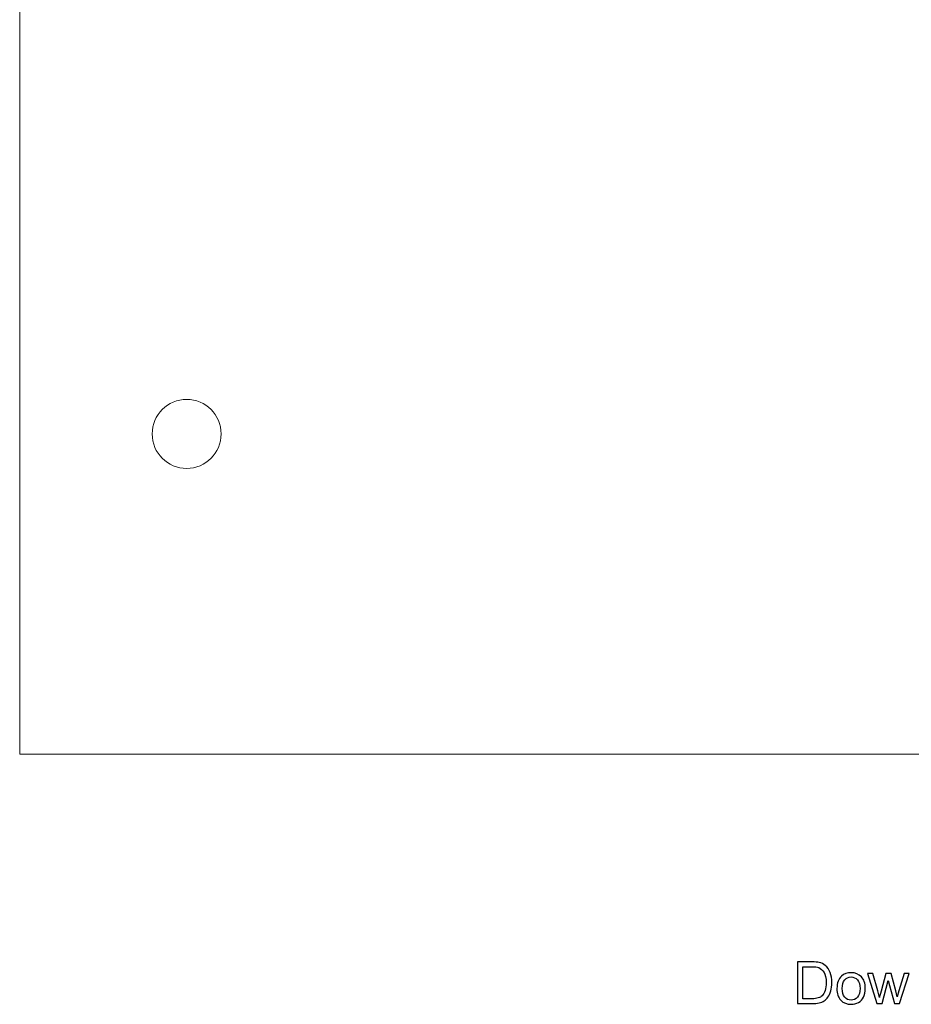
# Model space of a CAD drawing. Header units: millimetres. Extents: x -354 to 271, y -338 to 361.
# Tile 1 of 38: x -353 to -224, y -338 to -195. Entities that reach past the tile are written whole.
import ezdxf

# ---------------------------------------------------------------- set-up
doc = ezdxf.new("R2010")
doc.units = ezdxf.units.MM
doc.header["$MEASUREMENT"] = 0
doc.layers.add('Layer 1', color=7, linetype='Continuous')

msp = doc.modelspace()

# ---------------------------------------------------------------- linework, layer by layer
at = {"layer": 'Layer 1', "color": 175, "lineweight": 20}
for points, knots in [([(-353.4926, -301.8892), (-353.4926, -301.8892), (28.113, -301.8892), (28.113, -301.8892), (28.113, -301.8892), (28.113, -301.8892), (28.113, -51.8892), (28.113, -51.8892), (28.113, -51.8892), (28.113, -51.8892), (-353.4926, -51.8892), (-353.4926, -51.8892), (-353.4926, -51.8892), (-353.4926, -51.8892), (-353.4926, -301.8892), (-353.4926, -301.8892), (-353.4926, -301.8892), (-353.4926, -301.8892), (-353.4926, -301.8892), (-353.4926, -301.8892)], [0, 0, 0, 0, 0.16666667, 0.16666667, 0.16666667, 0.16666667, 0.33333333, 0.33333333, 0.33333333, 0.33333333, 0.5, 0.5, 0.5, 0.5, 0.66666667, 0.66666667, 0.66666667, 0.66666667, 1, 1, 1, 1]), ([(-329.2739, -250.477), (-332.0353, -250.477), (-334.2739, -252.7156), (-334.2739, -255.477), (-334.2739, -255.477), (-334.2739, -258.2384), (-332.0353, -260.477), (-329.2739, -260.477), (-329.2739, -260.477), (-326.5125, -260.477), (-324.2739, -258.2384), (-324.2739, -255.477), (-324.2739, -255.477), (-324.2739, -252.7156), (-326.5125, -250.477), (-329.2739, -250.477)], [0, 0, 0, 0, 0.2, 0.2, 0.2, 0.2, 0.4, 0.4, 0.4, 0.4, 0.6, 0.6, 0.6, 0.6, 1, 1, 1, 1]), ([(-329.2739, -250.477), (-332.0353, -250.477), (-334.2739, -252.7156), (-334.2739, -255.477), (-334.2739, -255.477), (-334.2739, -258.2384), (-332.0353, -260.477), (-329.2739, -260.477), (-329.2739, -260.477), (-326.5125, -260.477), (-324.2739, -258.2384), (-324.2739, -255.477), (-324.2739, -255.477), (-324.2739, -252.7156), (-326.5125, -250.477), (-329.2739, -250.477)], [0, 0, 0, 0, 0.2, 0.2, 0.2, 0.2, 0.4, 0.4, 0.4, 0.4, 0.6, 0.6, 0.6, 0.6, 1, 1, 1, 1]), ([(-329.2739, -250.477), (-332.0353, -250.477), (-334.2739, -252.7156), (-334.2739, -255.477), (-334.2739, -255.477), (-334.2739, -258.2384), (-332.0353, -260.477), (-329.2739, -260.477), (-329.2739, -260.477), (-326.5125, -260.477), (-324.2739, -258.2384), (-324.2739, -255.477), (-324.2739, -255.477), (-324.2739, -252.7156), (-326.5125, -250.477), (-329.2739, -250.477)], [0, 0, 0, 0, 0.2, 0.2, 0.2, 0.2, 0.4, 0.4, 0.4, 0.4, 0.6, 0.6, 0.6, 0.6, 1, 1, 1, 1]), ([(-329.2739, -250.477), (-332.0353, -250.477), (-334.2739, -252.7156), (-334.2739, -255.477), (-334.2739, -255.477), (-334.2739, -258.2384), (-332.0353, -260.477), (-329.2739, -260.477), (-329.2739, -260.477), (-326.5125, -260.477), (-324.2739, -258.2384), (-324.2739, -255.477), (-324.2739, -255.477), (-324.2739, -252.7156), (-326.5125, -250.477), (-329.2739, -250.477)], [0, 0, 0, 0, 0.2, 0.2, 0.2, 0.2, 0.4, 0.4, 0.4, 0.4, 0.6, 0.6, 0.6, 0.6, 1, 1, 1, 1]), ([(-329.2739, -250.477), (-332.0353, -250.477), (-334.2739, -252.7156), (-334.2739, -255.477), (-334.2739, -255.477), (-334.2739, -258.2384), (-332.0353, -260.477), (-329.2739, -260.477), (-329.2739, -260.477), (-326.5125, -260.477), (-324.2739, -258.2384), (-324.2739, -255.477), (-324.2739, -255.477), (-324.2739, -252.7156), (-326.5125, -250.477), (-329.2739, -250.477)], [0, 0, 0, 0, 0.2, 0.2, 0.2, 0.2, 0.4, 0.4, 0.4, 0.4, 0.6, 0.6, 0.6, 0.6, 1, 1, 1, 1]), ([(-329.2739, -250.477), (-332.0353, -250.477), (-334.2739, -252.7156), (-334.2739, -255.477), (-334.2739, -255.477), (-334.2739, -258.2384), (-332.0353, -260.477), (-329.2739, -260.477), (-329.2739, -260.477), (-326.5125, -260.477), (-324.2739, -258.2384), (-324.2739, -255.477), (-324.2739, -255.477), (-324.2739, -252.7156), (-326.5125, -250.477), (-329.2739, -250.477)], [0, 0, 0, 0, 0.2, 0.2, 0.2, 0.2, 0.4, 0.4, 0.4, 0.4, 0.6, 0.6, 0.6, 0.6, 1, 1, 1, 1]), ([(-329.2739, -250.477), (-332.0353, -250.477), (-334.2739, -252.7156), (-334.2739, -255.477), (-334.2739, -255.477), (-334.2739, -258.2384), (-332.0353, -260.477), (-329.2739, -260.477), (-329.2739, -260.477), (-326.5125, -260.477), (-324.2739, -258.2384), (-324.2739, -255.477), (-324.2739, -255.477), (-324.2739, -252.7156), (-326.5125, -250.477), (-329.2739, -250.477)], [0, 0, 0, 0, 0.2, 0.2, 0.2, 0.2, 0.4, 0.4, 0.4, 0.4, 0.6, 0.6, 0.6, 0.6, 1, 1, 1, 1]), ([(-329.2739, -250.477), (-332.0353, -250.477), (-334.2739, -252.7156), (-334.2739, -255.477), (-334.2739, -255.477), (-334.2739, -258.2384), (-332.0353, -260.477), (-329.2739, -260.477), (-329.2739, -260.477), (-326.5125, -260.477), (-324.2739, -258.2385), (-324.2739, -255.477), (-324.2739, -255.477), (-324.2739, -252.7156), (-326.5125, -250.477), (-329.2739, -250.477)], [0, 0, 0, 0, 0.2, 0.2, 0.2, 0.2, 0.4, 0.4, 0.4, 0.4, 0.6, 0.6, 0.6, 0.6, 1, 1, 1, 1]), ([(-329.2739, -250.477), (-332.0353, -250.477), (-334.2739, -252.7156), (-334.2739, -255.477), (-334.2739, -255.477), (-334.2739, -258.2384), (-332.0353, -260.477), (-329.2739, -260.477), (-329.2739, -260.477), (-326.5125, -260.477), (-324.2739, -258.2385), (-324.2739, -255.477), (-324.2739, -255.477), (-324.2739, -252.7156), (-326.5125, -250.477), (-329.2739, -250.477)], [0, 0, 0, 0, 0.2, 0.2, 0.2, 0.2, 0.4, 0.4, 0.4, 0.4, 0.6, 0.6, 0.6, 0.6, 1, 1, 1, 1]), ([(-329.2739, -250.477), (-332.0353, -250.477), (-334.2739, -252.7156), (-334.2739, -255.477), (-334.2739, -255.477), (-334.2739, -258.2384), (-332.0353, -260.477), (-329.2739, -260.477), (-329.2739, -260.477), (-326.5125, -260.477), (-324.2739, -258.2385), (-324.2739, -255.477), (-324.2739, -255.477), (-324.2739, -252.7156), (-326.5125, -250.477), (-329.2739, -250.477)], [0, 0, 0, 0, 0.2, 0.2, 0.2, 0.2, 0.4, 0.4, 0.4, 0.4, 0.6, 0.6, 0.6, 0.6, 1, 1, 1, 1]), ([(-329.2739, -250.477), (-332.0353, -250.477), (-334.2739, -252.7156), (-334.2739, -255.477), (-334.2739, -255.477), (-334.2739, -258.2384), (-332.0353, -260.477), (-329.2739, -260.477), (-329.2739, -260.477), (-326.5125, -260.477), (-324.2739, -258.2385), (-324.2739, -255.477), (-324.2739, -255.477), (-324.2739, -252.7156), (-326.5125, -250.477), (-329.2739, -250.477)], [0, 0, 0, 0, 0.2, 0.2, 0.2, 0.2, 0.4, 0.4, 0.4, 0.4, 0.6, 0.6, 0.6, 0.6, 1, 1, 1, 1]), ([(-329.2739, -250.477), (-332.0353, -250.477), (-334.2739, -252.7156), (-334.2739, -255.477), (-334.2739, -255.477), (-334.2739, -258.2384), (-332.0353, -260.477), (-329.2739, -260.477), (-329.2739, -260.477), (-326.5125, -260.477), (-324.2739, -258.2385), (-324.2739, -255.477), (-324.2739, -255.477), (-324.2739, -252.7156), (-326.5125, -250.477), (-329.2739, -250.477)], [0, 0, 0, 0, 0.2, 0.2, 0.2, 0.2, 0.4, 0.4, 0.4, 0.4, 0.6, 0.6, 0.6, 0.6, 1, 1, 1, 1]), ([(-329.2739, -250.477), (-332.0353, -250.477), (-334.2739, -252.7156), (-334.2739, -255.477), (-334.2739, -255.477), (-334.2739, -258.2384), (-332.0353, -260.477), (-329.2739, -260.477), (-329.2739, -260.477), (-326.5125, -260.477), (-324.2739, -258.2385), (-324.2739, -255.477), (-324.2739, -255.477), (-324.2739, -252.7156), (-326.5125, -250.477), (-329.2739, -250.477)], [0, 0, 0, 0, 0.2, 0.2, 0.2, 0.2, 0.4, 0.4, 0.4, 0.4, 0.6, 0.6, 0.6, 0.6, 1, 1, 1, 1]), ([(-329.2739, -250.477), (-332.0353, -250.477), (-334.2739, -252.7156), (-334.2739, -255.477), (-334.2739, -255.477), (-334.2739, -258.2384), (-332.0353, -260.477), (-329.2739, -260.477), (-329.2739, -260.477), (-326.5125, -260.477), (-324.2739, -258.2385), (-324.2739, -255.477), (-324.2739, -255.477), (-324.2739, -252.7156), (-326.5125, -250.477), (-329.2739, -250.477)], [0, 0, 0, 0, 0.2, 0.2, 0.2, 0.2, 0.4, 0.4, 0.4, 0.4, 0.6, 0.6, 0.6, 0.6, 1, 1, 1, 1]), ([(-329.2739, -250.477), (-332.0353, -250.477), (-334.2739, -252.7156), (-334.2739, -255.477), (-334.2739, -255.477), (-334.2739, -258.2384), (-332.0353, -260.477), (-329.2739, -260.477), (-329.2739, -260.477), (-326.5125, -260.477), (-324.2739, -258.2385), (-324.2739, -255.477), (-324.2739, -255.477), (-324.2739, -252.7156), (-326.5125, -250.477), (-329.2739, -250.477)], [0, 0, 0, 0, 0.2, 0.2, 0.2, 0.2, 0.4, 0.4, 0.4, 0.4, 0.6, 0.6, 0.6, 0.6, 1, 1, 1, 1]), ([(-329.2739, -250.477), (-332.0353, -250.477), (-334.2739, -252.7156), (-334.2739, -255.477), (-334.2739, -255.477), (-334.2739, -258.2384), (-332.0353, -260.477), (-329.2739, -260.477), (-329.2739, -260.477), (-326.5125, -260.477), (-324.2739, -258.2385), (-324.2739, -255.477), (-324.2739, -255.477), (-324.2739, -252.7156), (-326.5125, -250.477), (-329.2739, -250.477)], [0, 0, 0, 0, 0.2, 0.2, 0.2, 0.2, 0.4, 0.4, 0.4, 0.4, 0.6, 0.6, 0.6, 0.6, 1, 1, 1, 1]), ([(-329.2739, -250.477), (-332.0353, -250.477), (-334.2739, -252.7156), (-334.2739, -255.477), (-334.2739, -255.477), (-334.2739, -258.2384), (-332.0353, -260.477), (-329.2739, -260.477), (-329.2739, -260.477), (-326.5125, -260.477), (-324.2739, -258.2385), (-324.2739, -255.477), (-324.2739, -255.477), (-324.2739, -252.7156), (-326.5125, -250.477), (-329.2739, -250.477)], [0, 0, 0, 0, 0.2, 0.2, 0.2, 0.2, 0.4, 0.4, 0.4, 0.4, 0.6, 0.6, 0.6, 0.6, 1, 1, 1, 1]), ([(-329.2739, -250.477), (-332.0353, -250.477), (-334.2739, -252.7156), (-334.2739, -255.477), (-334.2739, -255.477), (-334.2739, -258.2384), (-332.0353, -260.477), (-329.2739, -260.477), (-329.2739, -260.477), (-326.5125, -260.477), (-324.2739, -258.2385), (-324.2739, -255.477), (-324.2739, -255.477), (-324.2739, -252.7156), (-326.5125, -250.477), (-329.2739, -250.477)], [0, 0, 0, 0, 0.2, 0.2, 0.2, 0.2, 0.4, 0.4, 0.4, 0.4, 0.6, 0.6, 0.6, 0.6, 1, 1, 1, 1]), ([(-329.2739, -250.477), (-332.0353, -250.477), (-334.2739, -252.7156), (-334.2739, -255.477), (-334.2739, -255.477), (-334.2739, -258.2384), (-332.0353, -260.477), (-329.2739, -260.477), (-329.2739, -260.477), (-326.5125, -260.477), (-324.2739, -258.2385), (-324.2739, -255.477), (-324.2739, -255.477), (-324.2739, -252.7156), (-326.5125, -250.477), (-329.2739, -250.477)], [0, 0, 0, 0, 0.2, 0.2, 0.2, 0.2, 0.4, 0.4, 0.4, 0.4, 0.6, 0.6, 0.6, 0.6, 1, 1, 1, 1]), ([(-329.2739, -250.477), (-332.0353, -250.477), (-334.2739, -252.7156), (-334.2739, -255.477), (-334.2739, -255.477), (-334.2739, -258.2384), (-332.0353, -260.477), (-329.2739, -260.477), (-329.2739, -260.477), (-326.5125, -260.477), (-324.2739, -258.2385), (-324.2739, -255.477), (-324.2739, -255.477), (-324.2739, -252.7156), (-326.5125, -250.477), (-329.2739, -250.477)], [0, 0, 0, 0, 0.2, 0.2, 0.2, 0.2, 0.4, 0.4, 0.4, 0.4, 0.6, 0.6, 0.6, 0.6, 1, 1, 1, 1]), ([(-329.2739, -250.477), (-332.0353, -250.477), (-334.2739, -252.7156), (-334.2739, -255.477), (-334.2739, -255.477), (-334.2739, -258.2384), (-332.0353, -260.477), (-329.2739, -260.477), (-329.2739, -260.477), (-326.5125, -260.477), (-324.2739, -258.2385), (-324.2739, -255.477), (-324.2739, -255.477), (-324.2739, -252.7156), (-326.5125, -250.477), (-329.2739, -250.477)], [0, 0, 0, 0, 0.2, 0.2, 0.2, 0.2, 0.4, 0.4, 0.4, 0.4, 0.6, 0.6, 0.6, 0.6, 1, 1, 1, 1])]:
    msp.add_open_spline(points, degree=3, knots=knots, dxfattribs=at)
for points in [[(-329.2739, -250.477), (-329.2739, -250.477), (-329.2739, -250.477), (-329.2739, -250.477)], [(-329.2739, -250.477), (-329.2739, -250.477), (-329.2739, -250.477), (-329.2739, -250.477)], [(-334.2739, -255.477), (-334.2739, -255.477), (-334.2739, -255.477), (-334.2739, -255.477)], [(-324.2739, -255.477), (-324.2739, -255.477), (-324.2739, -255.477), (-324.2739, -255.477)], [(-329.2739, -260.477), (-329.2739, -260.477), (-329.2739, -260.477), (-329.2739, -260.477)]]:
    msp.add_open_spline(points, degree=3, dxfattribs=at)
at = {"layer": 'Layer 1', "color": 250}
for points, knots in [([(-240.6846, -338.0874), (-240.6846, -338.0874), (-240.6846, -332.0252), (-240.6846, -332.0252), (-240.6846, -332.0252), (-240.6846, -332.0252), (-238.5961, -332.0252), (-238.5961, -332.0252), (-238.5961, -332.0252), (-238.1248, -332.0252), (-237.765, -332.0535), (-237.5166, -332.1113), (-237.5166, -332.1113), (-237.1695, -332.1918), (-236.8731, -332.3371), (-236.6276, -332.5459), (-236.6276, -332.5459), (-236.3073, -332.8169), (-236.0688, -333.1612), (-235.9108, -333.5817), (-235.9108, -333.5817), (-235.7513, -334.0022), (-235.6723, -334.4834), (-235.6723, -335.0239), (-235.6723, -335.0239), (-235.6723, -335.4839), (-235.7259, -335.8917), (-235.8331, -336.2473), (-235.8331, -336.2473), (-235.9404, -336.6029), (-236.0787, -336.8978), (-236.2466, -337.1307), (-236.2466, -337.1307), (-236.4159, -337.3635), (-236.5994, -337.5469), (-236.7998, -337.6796), (-236.7998, -337.6796), (-236.9987, -337.8136), (-237.24, -337.9152), (-237.5223, -337.9844), (-237.5223, -337.9844), (-237.8059, -338.0535), (-238.1304, -338.0874), (-238.4973, -338.0874), (-238.4973, -338.0874), (-238.4973, -338.0874), (-240.6846, -338.0874), (-240.6846, -338.0874)], [0, 0, 0, 0, 0.07692308, 0.07692308, 0.07692308, 0.07692308, 0.15384615, 0.15384615, 0.15384615, 0.15384615, 0.23076923, 0.23076923, 0.23076923, 0.23076923, 0.30769231, 0.30769231, 0.30769231, 0.30769231, 0.38461538, 0.38461538, 0.38461538, 0.38461538, 0.46153846, 0.46153846, 0.46153846, 0.46153846, 0.53846154, 0.53846154, 0.53846154, 0.53846154, 0.61538462, 0.61538462, 0.61538462, 0.61538462, 0.69230769, 0.69230769, 0.69230769, 0.69230769, 0.76923077, 0.76923077, 0.76923077, 0.76923077, 0.84615385, 0.84615385, 0.84615385, 0.84615385, 1, 1, 1, 1]), ([(-239.8802, -337.3762), (-239.8802, -337.3762), (-238.5876, -337.3762), (-238.5876, -337.3762), (-238.5876, -337.3762), (-238.1883, -337.3762), (-237.875, -337.3395), (-237.6478, -337.2647), (-237.6478, -337.2647), (-237.4207, -337.1899), (-237.24, -337.0855), (-237.1046, -336.95), (-237.1046, -336.95), (-236.9155, -336.7595), (-236.7673, -336.5027), (-236.6615, -336.181), (-236.6615, -336.181), (-236.5556, -335.8592), (-236.502, -335.4698), (-236.502, -335.0112), (-236.502, -335.0112), (-236.502, -334.3762), (-236.6064, -333.8879), (-236.8139, -333.5464), (-236.8139, -333.5464), (-237.0213, -333.2049), (-237.2739, -332.9763), (-237.5716, -332.8606), (-237.5716, -332.8606), (-237.7861, -332.7774), (-238.1319, -332.7364), (-238.6088, -332.7364), (-238.6088, -332.7364), (-238.6088, -332.7364), (-239.8802, -332.7364), (-239.8802, -332.7364), (-239.8802, -332.7364), (-239.8802, -332.7364), (-239.8802, -337.3762), (-239.8802, -337.3762)], [0, 0, 0, 0, 0.09090909, 0.09090909, 0.09090909, 0.09090909, 0.18181818, 0.18181818, 0.18181818, 0.18181818, 0.27272727, 0.27272727, 0.27272727, 0.27272727, 0.36363636, 0.36363636, 0.36363636, 0.36363636, 0.45454545, 0.45454545, 0.45454545, 0.45454545, 0.54545455, 0.54545455, 0.54545455, 0.54545455, 0.63636364, 0.63636364, 0.63636364, 0.63636364, 0.72727273, 0.72727273, 0.72727273, 0.72727273, 0.81818182, 0.81818182, 0.81818182, 0.81818182, 1, 1, 1, 1]), ([(-234.9427, -335.8903), (-234.9427, -335.0789), (-234.7169, -334.4778), (-234.264, -334.0869), (-234.264, -334.0869), (-233.8872, -333.7623), (-233.4257, -333.6), (-232.8825, -333.6), (-232.8825, -333.6), (-232.2799, -333.6), (-231.786, -333.7976), (-231.4022, -334.1927), (-231.4022, -334.1927), (-231.0198, -334.5864), (-230.8279, -335.1325), (-230.8279, -335.8282), (-230.8279, -335.8282), (-230.8279, -336.3926), (-230.9125, -336.8357), (-231.0819, -337.1589), (-231.0819, -337.1589), (-231.2512, -337.482), (-231.4982, -337.7332), (-231.8227, -337.9124), (-231.8227, -337.9124), (-232.1459, -338.0916), (-232.5001, -338.1805), (-232.8825, -338.1805), (-232.8825, -338.1805), (-233.4977, -338.1805), (-233.9944, -337.9844), (-234.374, -337.5907), (-234.374, -337.5907), (-234.7536, -337.197), (-234.9427, -336.6297), (-234.9427, -335.8903)], [0, 0, 0, 0, 0.1, 0.1, 0.1, 0.1, 0.2, 0.2, 0.2, 0.2, 0.3, 0.3, 0.3, 0.3, 0.4, 0.4, 0.4, 0.4, 0.5, 0.5, 0.5, 0.5, 0.6, 0.6, 0.6, 0.6, 0.7, 0.7, 0.7, 0.7, 0.8, 0.8, 0.8, 0.8, 1, 1, 1, 1]), ([(-229.1642, -338.0874), (-229.1642, -338.0874), (-230.492, -333.6932), (-230.492, -333.6932), (-230.492, -333.6932), (-230.492, -333.6932), (-229.7131, -333.6932), (-229.7131, -333.6932), (-229.7131, -333.6932), (-229.7131, -333.6932), (-229.0118, -336.229), (-229.0118, -336.229), (-229.0118, -336.229), (-229.0118, -336.229), (-228.7634, -337.173), (-228.7634, -337.173), (-228.7634, -337.173), (-228.7535, -337.1264), (-228.6773, -336.8245), (-228.5362, -336.2671), (-228.5362, -336.2671), (-228.5362, -336.2671), (-227.8405, -333.6932), (-227.8405, -333.6932), (-227.8405, -333.6932), (-227.8405, -333.6932), (-227.0771, -333.6932), (-227.0771, -333.6932), (-227.0771, -333.6932), (-227.0771, -333.6932), (-226.4153, -336.2445), (-226.4153, -336.2445), (-226.4153, -336.2445), (-226.4153, -336.2445), (-226.1994, -337.0813), (-226.1994, -337.0813), (-226.1994, -337.0813), (-226.1994, -337.0813), (-225.9468, -336.2332), (-225.9468, -336.2332), (-225.9468, -336.2332), (-225.9468, -336.2332), (-225.1876, -333.6932), (-225.1876, -333.6932), (-225.1876, -333.6932), (-225.1876, -333.6932), (-224.4637, -333.6932), (-224.4637, -333.6932), (-224.4637, -333.6932), (-224.4637, -333.6932), (-225.8424, -338.0874), (-225.8424, -338.0874), (-225.8424, -338.0874), (-225.8424, -338.0874), (-226.6129, -338.0874), (-226.6129, -338.0874), (-226.6129, -338.0874), (-226.6129, -338.0874), (-227.31, -335.4585), (-227.31, -335.4585), (-227.31, -335.4585), (-227.31, -335.4585), (-227.4864, -334.7064), (-227.4864, -334.7064), (-227.4864, -334.7064), (-227.4864, -334.7064), (-228.3754, -338.0874), (-228.3754, -338.0874), (-228.3754, -338.0874), (-228.3754, -338.0874), (-229.1642, -338.0874), (-229.1642, -338.0874)], [0, 0, 0, 0, 0.05263158, 0.05263158, 0.05263158, 0.05263158, 0.10526316, 0.10526316, 0.10526316, 0.10526316, 0.15789474, 0.15789474, 0.15789474, 0.15789474, 0.21052632, 0.21052632, 0.21052632, 0.21052632, 0.26315789, 0.26315789, 0.26315789, 0.26315789, 0.31578947, 0.31578947, 0.31578947, 0.31578947, 0.36842105, 0.36842105, 0.36842105, 0.36842105, 0.42105263, 0.42105263, 0.42105263, 0.42105263, 0.47368421, 0.47368421, 0.47368421, 0.47368421, 0.52631579, 0.52631579, 0.52631579, 0.52631579, 0.57894737, 0.57894737, 0.57894737, 0.57894737, 0.63157895, 0.63157895, 0.63157895, 0.63157895, 0.68421053, 0.68421053, 0.68421053, 0.68421053, 0.73684211, 0.73684211, 0.73684211, 0.73684211, 0.78947368, 0.78947368, 0.78947368, 0.78947368, 0.84210526, 0.84210526, 0.84210526, 0.84210526, 0.89473684, 0.89473684, 0.89473684, 0.89473684, 1, 1, 1, 1]), ([(-234.1807, -335.8917), (-234.1807, -336.4533), (-234.0579, -336.8738), (-233.8124, -337.1518), (-233.8124, -337.1518), (-233.5654, -337.4312), (-233.2564, -337.5709), (-232.8825, -337.5709), (-232.8825, -337.5709), (-232.5128, -337.5709), (-232.2051, -337.4312), (-231.9582, -337.1504), (-231.9582, -337.1504), (-231.7127, -336.8696), (-231.5899, -336.442), (-231.5899, -335.8677), (-231.5899, -335.8677), (-231.5899, -335.3258), (-231.7141, -334.9152), (-231.961, -334.6372), (-231.961, -334.6372), (-232.208, -334.3578), (-232.5156, -334.2181), (-232.8825, -334.2181), (-232.8825, -334.2181), (-233.2564, -334.2181), (-233.5654, -334.3564), (-233.8124, -334.6344), (-233.8124, -334.6344), (-234.0579, -334.9124), (-234.1807, -335.3315), (-234.1807, -335.8917)], [0, 0, 0, 0, 0.11111111, 0.11111111, 0.11111111, 0.11111111, 0.22222222, 0.22222222, 0.22222222, 0.22222222, 0.33333333, 0.33333333, 0.33333333, 0.33333333, 0.44444444, 0.44444444, 0.44444444, 0.44444444, 0.55555556, 0.55555556, 0.55555556, 0.55555556, 0.66666667, 0.66666667, 0.66666667, 0.66666667, 0.77777778, 0.77777778, 0.77777778, 0.77777778, 1, 1, 1, 1])]:
    msp.add_open_spline(points, degree=3, knots=knots, dxfattribs=at)

doc.saveas('drawing.dxf')
